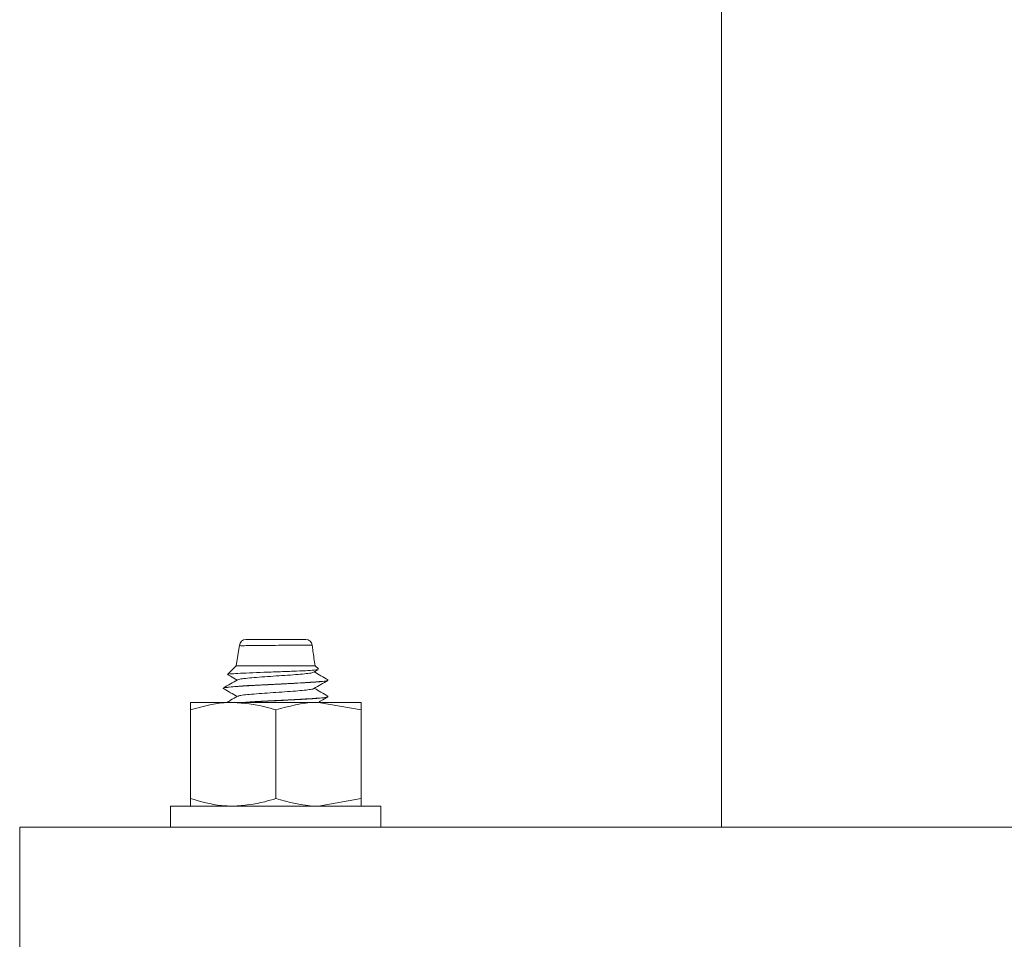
# Model space of a CAD drawing. Header units: millimetres. Extents: x 202 to 1221, y -164 to 1261.
# Tile 24 of 30: x 1071 to 1146, y 752 to 822. Entities that reach past the tile are written whole.
import ezdxf

# ---------------------------------------------------------------- set-up
doc = ezdxf.new("R2010")
doc.units = ezdxf.units.MM

msp = doc.modelspace()

# ---------------------------------------------------------------- linework, layer by layer
at = {"color": 7, "linetype": 'Continuous', "lineweight": 15}
for p, q in [((1124.095, 761.031), (1124.095, 1041.031)), ((1087.383, 774.896), (1087.145, 773.321)), ((1087.145, 773.321), (1086.483, 772.659)), ((1093.145, 773.321), (1087.145, 773.321)), ((1093.396, 773.07), (1093.145, 773.321)), ((1093.05, 772.824), (1093.392, 773.022)), ((1086.145, 771.602), (1086.145, 771.592)), ((1083.645, 769.951), (1083.645, 770.531)), ((1086.895, 770.531), (1083.645, 770.531)), ((1093.395, 770.531), (1086.895, 770.531)), ((1096.645, 769.951), (1093.395, 770.531)), ((1096.645, 770.531), (1093.395, 770.531)), ((1094.145, 770.967), (1094.145, 770.977)), ((1083.645, 763.212), (1083.645, 769.951)), ((1090.145, 763.212), (1090.145, 769.951)), ((1096.645, 763.212), (1096.645, 769.951)), ((1083.645, 763.212), (1083.645, 762.631)), ((1096.645, 763.212), (1093.395, 762.631)), ((1082.145, 762.631), (1082.145, 761.031)), ((1082.145, 762.631), (1097.922, 762.631)), ((1097.922, 762.631), (1098.145, 762.631)), ((1098.145, 761.031), (1098.145, 762.631)), ((1070.645, 761.031), (1070.645, 751.031)), ((1220.645, 761.031), (1070.645, 761.031))]:
    msp.add_line(p, q, dxfattribs=at)
for centre, start, end in [((1087.88, 774.821), 89.99121, 176.22389), ((1092.437, 774.821), 6.52255, 90.0146)]:
    msp.add_arc(centre, 0.5, start, end, dxfattribs=at)
at = {"color": 8, "linetype": 'Continuous', "lineweight": 15}
msp.add_open_spline([(1092.904, 774.873), (1092.913, 774.873), (1092.956, 774.877), (1092.722, 774.881), (1092.265, 774.883), (1091.615, 774.882), (1090.831, 774.878), (1089.876, 774.869), (1088.949, 774.858), (1088.16, 774.849), (1087.704, 774.845), (1087.434, 774.844), (1087.418, 774.847), (1087.408, 774.848)], degree=3, knots=[0, 0, 0, 0, 0.028522, 0.134889, 0.241198, 0.315746, 0.422647, 0.530952, 0.640492, 0.750424, 0.859766, 0.913872, 1, 1, 1, 1], dxfattribs=at)
at = {"color": 7, "linetype": 'Continuous', "lineweight": 15}
for points, knots in [([(1087.888, 775.321), (1087.897, 775.321), (1087.91, 775.321), (1088.145, 775.321), (1088.522, 775.321), (1089.171, 775.321), (1089.932, 775.321), (1090.715, 775.321), (1091.357, 775.321), (1091.89, 775.321), (1092.264, 775.321), (1092.455, 775.321), (1092.42, 775.321), (1092.413, 775.321)], [0, 0, 0, 0, 0.103415, 0.15674, 0.264538, 0.372816, 0.480479, 0.586701, 0.691463, 0.764569, 0.868802, 0.973042, 1, 1, 1, 1]), ([(1093.145, 773.321), (1093.088, 773.693), (1093.008, 774.21), (1092.952, 774.731), (1092.936, 774.876)], [0, 0, 0, 0, 0.720203, 1, 1, 1, 1]), ([(1093.385, 773.034), (1093.389, 773.031), (1093.412, 773.015), (1093.101, 772.983), (1092.456, 772.943), (1091.504, 772.9), (1090.388, 772.857), (1089.211, 772.817), (1088.113, 772.773), (1087.208, 772.733), (1086.642, 772.689), (1086.41, 772.66), (1086.493, 772.644), (1086.504, 772.642)], [0, 0, 0, 0, 0.018017, 0.119898, 0.223362, 0.327197, 0.433743, 0.540233, 0.649176, 0.758786, 0.869656, 0.982361, 1, 1, 1, 1]), ([(1086.497, 772.63), (1086.563, 772.592), (1086.797, 772.456), (1087.032, 772.32), (1087.201, 772.222)], [0, 0, 0, 0, 0.280863, 1, 1, 1, 1]), ([(1093.027, 772.824), (1092.996, 772.809), (1092.925, 772.774), (1092.508, 772.716), (1091.871, 772.66), (1091.07, 772.597), (1090.184, 772.537), (1089.295, 772.478), (1088.484, 772.415), (1087.83, 772.358), (1087.39, 772.3), (1087.303, 772.264), (1087.265, 772.248)], [0, 0, 0, 0, 0.078748, 0.184309, 0.287653, 0.39334, 0.497819, 0.601942, 0.707725, 0.811141, 0.916518, 1, 1, 1, 1]), ([(1094.133, 772.242), (1093.953, 772.347), (1093.605, 772.548), (1093.258, 772.75), (1093.09, 772.847)], [0, 0, 0, 0, 0.517496, 1, 1, 1, 1]), ([(1086.174, 771.579), (1086.166, 771.594), (1086.146, 771.629), (1086.536, 771.688), (1087.224, 771.744), (1088.141, 771.801), (1089.23, 771.861), (1090.43, 771.918), (1091.583, 771.977), (1092.59, 772.035), (1093.425, 772.091), (1093.972, 772.148), (1094.063, 772.184), (1094.1, 772.199)], [0, 0, 0, 0, 0.072945, 0.177835, 0.270417, 0.353475, 0.456428, 0.548499, 0.640123, 0.737966, 0.821939, 0.927098, 1, 1, 1, 1]), ([(1087.246, 772.248), (1087.066, 772.144), (1086.705, 771.934), (1086.345, 771.726), (1086.164, 771.621)], [0, 0, 0, 0, 0.499595, 1, 1, 1, 1]), ([(1094.043, 772.243), (1094.081, 772.228), (1094.19, 772.185), (1093.555, 772.108), (1092.242, 772.022), (1090.337, 771.923), (1088.382, 771.827), (1086.97, 771.739), (1086.236, 771.669), (1086.245, 771.632), (1086.247, 771.622)], [0, 0, 0, 0, 0.076374, 0.215322, 0.35189, 0.514586, 0.676367, 0.813284, 0.952054, 1, 1, 1, 1]), ([(1093.05, 771.574), (1093.229, 771.678), (1093.588, 771.887), (1093.948, 772.095), (1094.128, 772.199)], [0, 0, 0, 0, 0.499761, 1, 1, 1, 1]), ([(1086.154, 771.579), (1086.334, 771.475), (1086.683, 771.273), (1087.032, 771.07), (1087.201, 770.972)], [0, 0, 0, 0, 0.516749, 1, 1, 1, 1]), ([(1093.049, 771.574), (1093.049, 771.574), (1093.058, 771.554), (1092.829, 771.512), (1092.363, 771.451), (1091.663, 771.393), (1090.836, 771.33), (1089.94, 771.272), (1089.065, 771.211), (1088.286, 771.149), (1087.688, 771.092), (1087.333, 771.039), (1087.292, 771.008), (1087.277, 770.998)], [0, 0, 0, 0, 0.000184, 0.105938, 0.211154, 0.315155, 0.421286, 0.525202, 0.630526, 0.736206, 0.839893, 0.945959, 1, 1, 1, 1]), ([(1094.133, 770.992), (1093.953, 771.097), (1093.605, 771.298), (1093.258, 771.5), (1093.09, 771.597)], [0, 0, 0, 0, 0.517496, 1, 1, 1, 1]), ([(1086.895, 770.531), (1086.6, 770.523), (1085.5, 770.491), (1084.429, 770.179), (1083.645, 769.951)], [0, 0, 0, 0, 0.268633, 1, 1, 1, 1]), ([(1087.246, 770.998), (1087.066, 770.894), (1086.798, 770.738), (1086.529, 770.582), (1086.441, 770.531)], [0, 0, 0, 0, 0.671269, 1, 1, 1, 1]), ([(1090.145, 769.951), (1089.872, 770.038), (1088.813, 770.379), (1087.712, 770.466), (1086.895, 770.531)], [0, 0, 0, 0, 0.2575504, 1, 1, 1, 1]), ([(1094.043, 770.993), (1094.081, 770.978), (1094.19, 770.935), (1093.556, 770.858), (1092.239, 770.772), (1090.354, 770.673), (1088.632, 770.592), (1087.923, 770.545), (1087.714, 770.531)], [0, 0, 0, 0, 0.102704, 0.289556, 0.473205, 0.691991, 0.909548, 1, 1, 1, 1]), ([(1087.835, 770.531), (1087.916, 770.536), (1088.223, 770.555), (1088.944, 770.595), (1089.722, 770.635), (1090.271, 770.661), (1090.426, 770.668), (1090.487, 770.671), (1090.501, 770.672), (1090.503, 770.672), (1090.503, 770.672), (1090.503, 770.672), (1090.503, 770.672), (1090.503, 770.672), (1090.504, 770.672), (1090.504, 770.672), (1090.507, 770.672), (1090.516, 770.673), (1090.643, 770.679), (1091.262, 770.71), (1092.21, 770.762), (1093.118, 770.818), (1093.781, 770.876), (1094.132, 770.926), (1094.12, 770.958), (1094.116, 770.967)], [0, 0, 0, 0, 0.034154, 0.1295, 0.269357, 0.302133, 0.318524, 0.322622, 0.323135, 0.323262, 0.323295, 0.32331, 0.323313, 0.323315, 0.32333, 0.323386, 0.323621, 0.32412, 0.326496, 0.367585, 0.53913, 0.667427, 0.771246, 0.936467, 1, 1, 1, 1]), ([(1093.395, 770.531), (1093.318, 770.531), (1092.221, 770.523), (1091.145, 770.226), (1090.145, 769.951)], [0, 0, 0, 0, 0.070217, 1, 1, 1, 1]), ([(1093.407, 770.531), (1093.468, 770.566), (1093.708, 770.706), (1093.948, 770.845), (1094.128, 770.949)], [0, 0, 0, 0, 0.251554, 1, 1, 1, 1]), ([(1096.645, 770.531), (1096.645, 770.531), (1096.645, 770.523), (1096.645, 770.226), (1096.645, 769.951)], [0, 0, 0, 0, 0.070216, 1, 1, 1, 1]), ([(1086.895, 762.631), (1086.6, 762.64), (1085.5, 762.672), (1084.429, 762.984), (1083.645, 763.212)], [0, 0, 0, 0, 0.268633, 1, 1, 1, 1]), ([(1090.145, 763.212), (1089.872, 763.124), (1088.813, 762.784), (1087.712, 762.696), (1086.895, 762.631)], [0, 0, 0, 0, 0.2575504, 1, 1, 1, 1]), ([(1093.395, 762.631), (1093.318, 762.632), (1092.221, 762.64), (1091.145, 762.936), (1090.145, 763.212)], [0, 0, 0, 0, 0.070217, 1, 1, 1, 1]), ([(1096.645, 762.631), (1096.645, 762.632), (1096.645, 762.64), (1096.645, 762.936), (1096.645, 763.212)], [0, 0, 0, 0, 0.070216, 1, 1, 1, 1])]:
    msp.add_open_spline(points, degree=3, knots=knots, dxfattribs=at)

doc.saveas('drawing.dxf')
